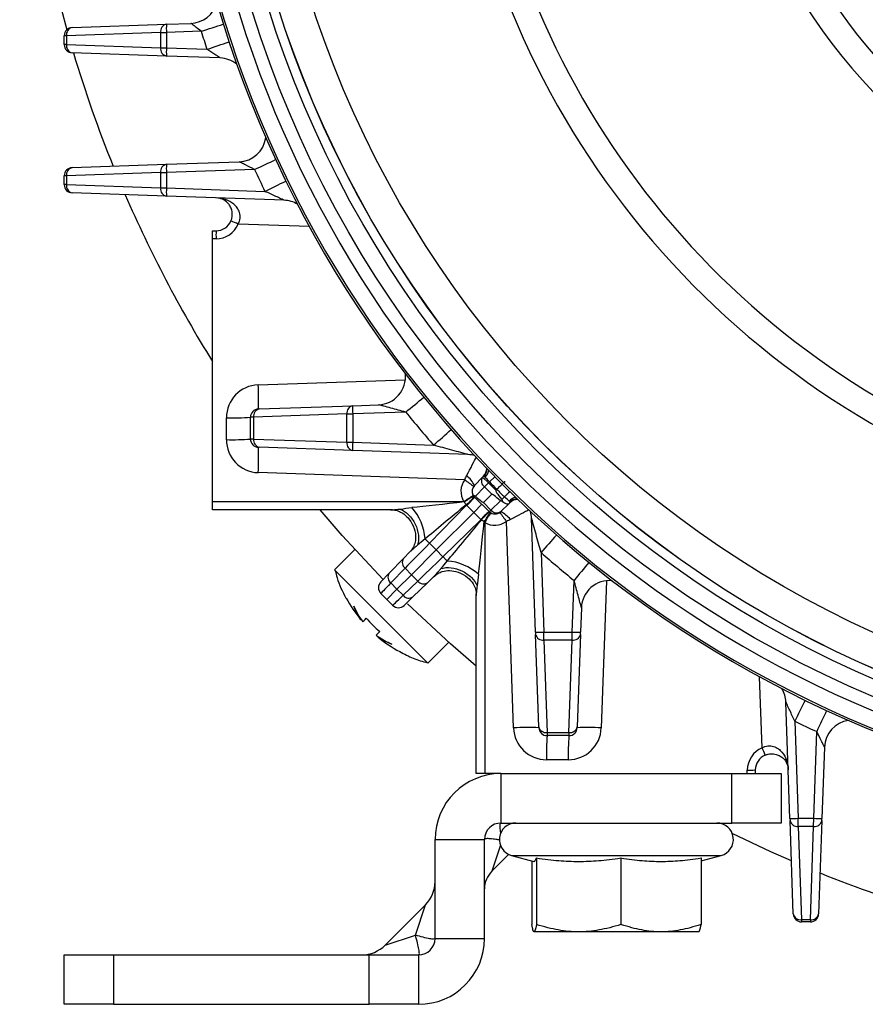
# Model space of a CAD drawing. Header units: millimetres. Extents: x -1087 to -132, y -334 to 655.
# Tile 31 of 63: x -658 to -607, y 27 to 86. Entities that reach past the tile are written whole.
import ezdxf

# ---------------------------------------------------------------- set-up
doc = ezdxf.new("R2010")
doc.units = ezdxf.units.MM

msp = doc.modelspace()

# ---------------------------------------------------------------- linework, layer by layer
at = {"color": 7, "linetype": 'Continuous', "lineweight": 25}
for p, q in [((-655.018, 85.99), (-649.3, 86.189)), ((-649.3, 86.189), (-647.823, 86.241)), ((-655.364, 85.49), (-655.501, 85.49)), ((-655.501, 84.956), (-655.501, 85.49)), ((-649.645, 85.69), (-655.364, 85.49)), ((-655.364, 85.49), (-655.364, 84.956)), ((-649.645, 85.69), (-649.296, 85.69)), ((-649.645, 84.756), (-649.645, 85.69)), ((-647.192, 85.763), (-649.296, 85.69)), ((-649.296, 85.69), (-649.296, 84.756)), ((-655.364, 84.956), (-655.501, 84.956)), ((-655.364, 84.956), (-649.645, 84.756)), ((-649.3, 84.256), (-655.018, 84.456)), ((-649.645, 84.756), (-649.296, 84.756)), ((-646.043, 84.142), (-649.3, 84.256)), ((-649.296, 84.756), (-646.839, 84.67)), ((-655.018, 77.49), (-649.3, 77.689)), ((-649.3, 77.689), (-644.895, 77.843)), ((-649.645, 77.19), (-655.364, 76.99)), ((-649.645, 77.19), (-649.296, 77.19)), ((-649.645, 76.256), (-649.645, 77.19)), ((-643.953, 77.376), (-649.296, 77.19)), ((-649.296, 77.19), (-649.296, 76.256)), ((-655.501, 76.456), (-655.501, 76.99)), ((-655.364, 76.99), (-655.501, 76.99)), ((-655.364, 76.99), (-655.364, 76.456)), ((-655.364, 76.456), (-655.501, 76.456)), ((-655.364, 76.456), (-649.645, 76.256)), ((-649.3, 75.756), (-655.018, 75.956)), ((-649.645, 76.256), (-649.296, 76.256)), ((-649.296, 76.256), (-643.321, 76.047)), ((-642.164, 75.507), (-649.3, 75.756)), ((-646.501, 73.647), (-646.283, 73.651)), ((-646.501, 73.16), (-646.501, 73.647)), ((-640.629, 73.915), (-644.939, 74.065)), ((-646.288, 73.164), (-646.501, 73.16)), ((-646.501, 57.236), (-646.501, 73.16)), ((-643.731, 64.305), (-634.805, 64.616)), ((-643.663, 62.847), (-643.718, 62.845)), ((-643.663, 62.847), (-638, 63.045)), ((-638, 63.045), (-636.436, 63.099)), ((-645.662, 60.982), (-645.662, 62.306)), ((-644.009, 62.347), (-644.201, 62.345)), ((-644.201, 61.022), (-644.201, 62.345)), ((-638.345, 62.545), (-644.009, 62.347)), ((-644.009, 62.347), (-644.009, 61.02)), ((-638.345, 62.545), (-637.996, 62.545)), ((-638.345, 60.822), (-638.345, 62.545)), ((-634.782, 62.657), (-637.996, 62.545)), ((-637.996, 62.545), (-637.996, 60.822)), ((-644.009, 61.02), (-644.201, 61.022)), ((-644.009, 61.02), (-638.345, 60.822)), ((-643.718, 60.522), (-643.663, 60.52)), ((-638, 60.322), (-643.663, 60.52)), ((-638.345, 60.822), (-637.996, 60.822)), ((-637.996, 60.822), (-633.091, 60.651)), ((-630.997, 60.078), (-638, 60.322)), ((-631.2, 58.546), (-643.731, 58.984)), ((-630.608, 58.205), (-630.116, 58.712)), ((-630.116, 58.712), (-630.066, 58.763)), ((-630.116, 58.712), (-629.757, 58.364)), ((-629.703, 58.419), (-629.38, 58.736)), ((-630.007, 58.114), (-630.554, 57.551)), ((-630.007, 58.114), (-629.757, 58.364)), ((-629.56, 57.667), (-630.007, 58.114)), ((-629.703, 58.419), (-629.757, 58.364)), ((-629.757, 58.364), (-629.308, 57.915)), ((-629.256, 57.968), (-629.308, 57.915)), ((-629.721, 56.62), (-630.603, 57.503)), ((-630.07, 57.176), (-629.56, 57.667)), ((-628.957, 57.347), (-628.791, 57.508)), ((-646.501, 57.236), (-631.269, 57.236)), ((-646.501, 56.723), (-646.501, 57.236)), ((-631.099, 57.009), (-633.342, 54.701)), ((-630.657, 56.567), (-631.08, 56.99)), ((-630.657, 56.567), (-630.162, 57.062)), ((-630.07, 57.176), (-629.608, 56.714)), ((-629.608, 56.714), (-629.026, 57.279)), ((-628.511, 57.108), (-629.019, 56.615)), ((-628.46, 57.158), (-628.511, 57.108)), ((-635.589, 56.723), (-646.501, 56.723)), ((-635.598, 56.723), (-635.589, 56.723)), ((-632.932, 54.291), (-630.657, 56.567)), ((-630.234, 56.144), (-630.657, 56.567)), ((-626.904, 49.306), (-627.146, 56.226)), ((-632.523, 53.882), (-630.215, 56.125)), ((-629.988, 55.954), (-629.988, 40.723)), ((-628.24, 43.492), (-628.677, 56.023)), ((-633.342, 54.701), (-632.932, 54.291)), ((-637.864, 54.31), (-639.093, 53.08)), ((-635.785, 52.877), (-634.919, 53.768)), ((-634.919, 53.768), (-634.522, 54.177)), ((-632.932, 54.291), (-634.432, 52.791)), ((-632.932, 54.291), (-632.523, 53.882)), ((-626.573, 54.133), (-626.404, 49.31)), ((-634.82, 53.179), (-635.686, 52.288)), ((-634.432, 52.791), (-634.82, 53.179)), ((-639.093, 53.08), (-636.265, 50.251)), ((-636.296, 52.352), (-635.785, 52.877)), ((-634.432, 52.791), (-635.311, 51.913)), ((-634.044, 52.404), (-634.432, 52.791)), ((-633.046, 52.702), (-633.455, 52.304)), ((-635.686, 52.288), (-635.311, 51.913)), ((-634.936, 51.538), (-634.044, 52.404)), ((-633.455, 52.304), (-634.347, 51.438)), ((-624.676, 49.31), (-624.566, 52.442)), ((-622.607, 52.419), (-622.919, 43.492)), ((-635.932, 51.291), (-636.291, 51.65)), ((-635.932, 51.291), (-635.311, 51.913)), ((-635.311, 51.913), (-634.936, 51.538)), ((-634.347, 51.438), (-634.872, 50.928)), ((-630.501, 40.723), (-630.501, 51.635)), ((-630.501, 51.635), (-630.501, 51.626)), ((-635.574, 50.933), (-635.932, 51.291)), ((-624.124, 50.788), (-624.176, 49.306)), ((-636.265, 50.251), (-633.437, 47.423)), ((-626.904, 49.306), (-626.899, 49.166)), ((-626.703, 43.56), (-626.899, 49.166)), ((-626.404, 49.31), (-624.676, 49.31)), ((-626.4, 48.821), (-626.404, 49.31)), ((-624.681, 48.821), (-624.676, 49.31)), ((-624.181, 49.166), (-624.377, 43.56)), ((-624.181, 49.166), (-624.176, 49.306)), ((-633.437, 47.423), (-632.169, 48.69)), ((-624.681, 48.821), (-626.4, 48.821)), ((-626.4, 48.821), (-626.204, 43.215)), ((-624.876, 43.215), (-624.681, 48.821)), ((-613.158, 42.285), (-613.309, 46.593)), ((-611.47, 38.006), (-611.717, 45.06)), ((-611.176, 43.902), (-610.971, 38.01)), ((-626.703, 43.56), (-626.702, 43.505)), ((-626.204, 43.215), (-624.876, 43.215)), ((-626.204, 43.215), (-626.202, 43.023)), ((-624.878, 43.023), (-626.202, 43.023)), ((-624.876, 43.215), (-624.878, 43.023)), ((-624.379, 43.505), (-624.377, 43.56)), ((-610.031, 38.01), (-609.847, 43.271)), ((-609.38, 42.329), (-609.531, 38.006)), ((-624.918, 41.562), (-626.241, 41.562)), ((-629.988, 40.723), (-630.501, 40.723)), ((-629.001, 40.723), (-629.988, 40.723)), ((-629.001, 40.723), (-629.001, 37.723)), ((-629.001, 40.723), (-615.001, 40.723)), ((-615.001, 37.723), (-615.001, 40.723)), ((-615.001, 40.723), (-612.001, 40.723)), ((-614.063, 40.723), (-614.059, 40.936)), ((-613.573, 40.94), (-613.576, 40.723)), ((-612.001, 40.723), (-612.001, 37.723)), ((-629.001, 37.723), (-615.001, 37.723)), ((-612.001, 37.723), (-615.001, 37.723)), ((-611.47, 38.006), (-611.465, 37.866)), ((-611.268, 32.205), (-611.465, 37.866)), ((-610.971, 38.01), (-610.031, 38.01)), ((-610.966, 37.521), (-610.971, 38.01)), ((-610.036, 37.521), (-610.031, 38.01)), ((-609.536, 37.866), (-609.734, 32.205)), ((-609.536, 37.866), (-609.531, 38.006)), ((-610.036, 37.521), (-610.966, 37.521)), ((-610.966, 37.521), (-610.768, 31.86)), ((-610.234, 31.86), (-610.036, 37.521)), ((-633.001, 36.723), (-630.001, 36.723)), ((-633.001, 30.723), (-633.001, 36.723)), ((-630.001, 30.723), (-630.001, 36.723)), ((-629.037, 36.37), (-629.562, 34.796)), ((-628.536, 35.822), (-629.562, 34.796)), ((-628.36, 35.757), (-627.01, 35.395)), ((-628.36, 35.757), (-615.642, 35.757)), ((-627.135, 35.429), (-627.135, 31.569)), ((-626.855, 35.6), (-626.855, 31.569)), ((-621.721, 35.6), (-621.721, 31.569)), ((-616.867, 35.429), (-615.642, 35.757)), ((-616.867, 35.6), (-616.867, 31.569)), ((-636.031, 30.308), (-633.587, 32.753)), ((-634.198, 30.92), (-633.587, 32.753)), ((-610.768, 31.86), (-610.234, 31.86)), ((-610.768, 31.86), (-610.768, 31.723)), ((-610.234, 31.723), (-610.768, 31.723)), ((-610.234, 31.86), (-610.234, 31.723)), ((-624.288, 31.123), (-626.995, 31.123)), ((-619.294, 31.123), (-624.288, 31.123)), ((-617.007, 31.123), (-619.294, 31.123)), ((-636.031, 30.308), (-634.198, 30.92)), ((-633.001, 30.723), (-630.001, 30.723)), ((-655.501, 26.723), (-655.501, 29.723)), ((-655.501, 29.723), (-652.501, 29.723)), ((-652.501, 29.723), (-652.501, 26.723)), ((-652.501, 29.723), (-637.001, 29.723)), ((-637.001, 26.723), (-637.001, 29.723)), ((-637.001, 29.723), (-634.001, 29.723)), ((-634.001, 29.723), (-634.001, 26.723)), ((-652.501, 26.723), (-655.501, 26.723)), ((-652.501, 26.723), (-637.001, 26.723)), ((-634.001, 26.723), (-637.001, 26.723))]:
    msp.add_line(p, q, dxfattribs=at)
at = {"color": 7, "linetype": 'Continuous', "lineweight": 25, "flags": 128}
for points in [[(-636.152, 52.499), (-638.63, 55.165), (-639.976, 56.723)], [(-633.605, 54.957), (-633.58, 54.932), (-633.551, 54.904), (-633.52, 54.874), (-633.487, 54.842), (-633.453, 54.809), (-633.416, 54.774), (-633.379, 54.737), (-633.342, 54.701)], [(-632.523, 53.882), (-632.486, 53.844), (-632.45, 53.807), (-632.415, 53.771), (-632.381, 53.736), (-632.349, 53.703), (-632.319, 53.672), (-632.292, 53.644), (-632.267, 53.618)], [(-630.501, 47.248), (-632.059, 48.593), (-634.678, 51.026)], [(-611.38, 35.422), (-612.634, 35.979), (-614.969, 37.086)]]:
    msp.add_lwpolyline(points, dxfattribs=at)
at = {"color": 7, "linetype": 'Continuous', "lineweight": 25}
for radius in [66.577, 65.581, 65.008, 65.004, 63.004]:
    msp.add_circle((-580.497, 106.723), radius, dxfattribs=at)
for centre, radius, start, end in [((-580.501, 106.723), 77.7, 164.41878, 195.58122), ((-580.497, 106.723), 51.777, 191.9803, 257.28777), ((-580.497, 106.723), 50.233, 193.96245, 257.11657), ((-580.497, 106.723), 34.223, 200.13683, 247.79151), ((-580.497, 106.723), 68.5, 190.78379, 259.20998), ((-580.497, 106.723), 68.378, 190.61809, 259.37568), ((-580.497, 106.723), 67.378, 190.61809, 259.37568), ((-580.497, 106.723), 35.767, 200.25063, 249.90368), ((-647.882, 87.94), 1.7, 272, 344.70897), ((-649.206, 85.755), 0.444, 102.23721, 188.48193), ((-644.521, 85.981), 4.784, 177.50607, 183.49404), ((-683.077, 200.55), 120.265, 287.36032, 288.03263), ((-655.001, 85.49), 0.5, 92, 180), ((-654.924, 85.555), 0.444, 102.23721, 188.48193), ((-580.456, 106.723), 69.95, 197.43589, 198.37667), ((-655.001, 84.956), 0.5, 180, 268), ((-654.924, 84.89), 0.444, 171.51807, 257.76279), ((-682.729, 193.211), 114.32, 288.29711, 289.00449), ((-580.501, 106.723), 77.7, 196.65507, 202.0312), ((-649.206, 84.69), 0.444, 171.51807, 257.76279), ((-644.521, 84.464), 4.784, 176.50596, 182.49393), ((-646.102, 82.443), 1.7, 51.18129, 88), ((-644.954, 79.542), 1.7, 272, 351.98767), ((-649.206, 77.255), 0.444, 102.23721, 188.48193), ((-644.521, 77.481), 4.784, 177.50607, 183.49404), ((-679.889, 155.511), 86.003, 294.69887, 295.64029), ((-655.001, 76.99), 0.5, 92, 180), ((-654.924, 77.055), 0.444, 102.23721, 188.48193), ((-580.456, 106.723), 69.95, 204.80533, 206.01039), ((-679.268, 150.079), 82.297, 295.89898, 296.88305), ((-655.001, 76.456), 0.5, 180, 268), ((-654.924, 76.39), 0.444, 171.51807, 257.76279), ((-649.206, 76.19), 0.444, 171.51807, 257.76279), ((-644.521, 75.964), 4.784, 176.50596, 182.49393), ((-580.501, 106.723), 77.7, 203.41671, 211.85127), ((-642.223, 73.808), 1.7, 58.95483, 88), ((-646.301, 74.651), 1, 271, 336.46949), ((-648.56, 66.044), 8.8, 65.70156, 68.84537), ((-641.595, 73.366), 4.697, 176.51581, 182.45742), ((-646.314, 74.664), 1.5, 271, 336.46949), ((-636.495, 64.798), 1.7, 272, 5.91435), ((-643.662, 62.306), 2, 92, 180), ((-658.048, 63.446), 14.342, 357.59618, 3.43084), ((-670.863, 107.399), 57.478, 308.88436, 310.29835), ((-643.701, 62.345), 0.5, 92, 180), ((-643.569, 62.413), 0.444, 102.23721, 188.48193), ((-637.906, 62.61), 0.444, 102.23721, 188.48193), ((-633.221, 62.836), 4.784, 177.50607, 183.49404), ((-645.303, 76.154), 13.853, 268.51643, 274.56312), ((-580.456, 106.723), 69.95, 219.04698, 221.19631), ((-669.199, 102.151), 55.01, 311.02574, 312.5042), ((-645.303, 74.831), 13.853, 268.51643, 274.56312), ((-643.662, 60.982), 2, 180, 268), ((-643.701, 61.022), 0.5, 180, 268), ((-643.569, 60.954), 0.444, 171.51807, 257.76279), ((-658.055, 59.875), 14.352, 356.44035, 2.58506), ((-637.906, 60.757), 0.444, 171.51807, 257.76279), ((-633.221, 60.531), 4.784, 176.50596, 182.49393), ((-631.056, 58.379), 1.7, 74.64312, 88), ((-630.568, 59.251), 0.7, 315.82368, 358.93275), ((-630.571, 59.257), 0.735, 316.92126, 356.11381), ((-632.092, 57.477), 1.652, 26.13047, 52.60307), ((-629.742, 58.471), 0.445, 147.13316, 233.43818), ((-630.532, 59.294), 0.811, 314.31435, 346.74782), ((-630.231, 57.838), 1.2, 143.84425, 210.1282), ((-613.826, 82.045), 29.224, 233.52162, 234.84387), ((-630.25, 57.856), 0.5, 135.82368, 205.62942), ((-580.501, 106.723), 68.95, 224.47196, 225), ((-580.519, 106.741), 68.95, 225.02153, 225.56496), ((-633.554, 61.515), 4.85, 298.09569, 306.2983), ((-626.784, 51.146), 7.502, 121.10298, 126.19971), ((-632.108, 58.483), 1.753, 304.36338, 327.28398), ((-634.25, 60.558), 4.746, 311.5949, 320.05246), ((-634.313, 60.47), 4.75, 312.89145, 321.34877), ((-630.25, 57.856), 0.5, 205.62942, 225), ((-618.219, 47.177), 14.782, 133.90965, 135.66342), ((-627.929, 56.691), 0.813, 103.38318, 135.71784), ((-627.966, 56.652), 0.739, 94.27101, 133.02362), ((-627.972, 56.656), 0.7, 91.07963, 134.17632), ((-636.739, 54.754), 3.14, 3.70523, 42.07197), ((-630.231, 57.838), 1.2, 223.70233, 225), ((-626.754, 52.911), 4.75, 128.65123, 137.10855), ((-626.665, 52.974), 4.746, 129.94754, 138.4051), ((-628.741, 55.115), 1.753, 122.71602, 145.63662), ((-636.077, 60.439), 7.502, 323.80029, 328.89702), ((-625.709, 53.67), 4.85, 143.7017, 151.90431), ((-630.044, 57.121), 0.596, 302.81061, 316.97506), ((-629.367, 56.974), 0.5, 225, 314.17632), ((-629.26, 56.984), 0.44, 217.69273, 303.16548), ((-605.179, 73.397), 29.224, 215.15613, 216.47838), ((-629.746, 55.132), 1.652, 37.39693, 63.86953), ((-628.845, 56.167), 1.7, 2, 15.22037), ((-629.385, 56.992), 1.2, 225, 226.29767), ((-629.385, 56.992), 1.2, 239.8718, 306.15575), ((-585.059, 18.012), 55.028, 137.4965, 138.97409), ((-634.551, 53.527), 0.44, 146.83452, 232.30727), ((-580.501, 106.767), 69.95, 228.80369, 230.95302), ((-632.47, 50.485), 3.14, 47.92803, 86.29477), ((-579.802, 16.341), 57.508, 139.70271, 141.1154), ((-635.417, 52.636), 0.44, 146.83452, 232.30727), ((-635.937, 52.003), 0.5, 135.82368, 225), ((-633.696, 52.673), 0.44, 217.69273, 303.16548), ((-622.425, 50.729), 1.7, 84.13142, 178), ((-634.587, 51.807), 0.44, 217.69273, 303.16548), ((-635.22, 51.287), 0.5, 225, 314.17632), ((-626.696, 54.085), 4.784, 267.50607, 273.49404), ((-626.465, 49.26), 0.444, 192.23721, 278.48193), ((-624.615, 49.26), 0.444, 261.51807, 347.76279), ((-624.384, 54.085), 4.784, 266.50596, 272.49393), ((-613.416, 45.001), 1.7, 2, 30.93803), ((-537.023, 7.896), 82.432, 153.11926, 154.10048), ((-531.577, 7.271), 86.153, 154.36206, 155.30058), ((-580.501, 106.767), 69.95, 243.98961, 245.19467), ((-607.682, 42.27), 1.7, 98.14118, 178), ((-627.349, 29.168), 14.352, 87.41494, 93.55965), ((-626.241, 43.562), 2, 182, 270), ((-626.269, 43.654), 0.444, 192.23721, 278.48193), ((-626.202, 43.523), 0.5, 182, 270), ((-612.393, 41.921), 13.853, 175.43688, 181.48357), ((-611.069, 41.921), 13.853, 175.43688, 181.48357), ((-624.918, 43.562), 2, 270, 358), ((-624.878, 43.523), 0.5, 270, 358), ((-624.811, 43.654), 0.444, 261.51807, 347.76279), ((-623.777, 29.176), 14.342, 86.56916, 92.40382), ((-612.56, 40.91), 1.5, 113.53051, 179), ((-612.573, 40.923), 1, 113.53051, 179), ((-621.179, 38.664), 8.8, 21.15463, 24.29844), ((-629.001, 36.723), 4, 90, 180), ((-613.858, 45.628), 4.697, 267.54258, 273.48419), ((-629.001, 36.723), 1, 90, 180), ((-628.101, 36.723), 1, 90, 255), ((-615.901, 36.723), 1, 285, 90), ((-611.262, 42.785), 4.784, 267.50607, 273.49404), ((-611.031, 37.96), 0.444, 192.23721, 278.48193), ((-609.97, 37.96), 0.444, 261.51807, 347.76279), ((-609.74, 42.785), 4.784, 266.50596, 272.49393), ((-628.501, 33.736), 1.5, 135, 180), ((-580.501, 106.723), 77.7, 247.9688, 253.34493), ((-635.001, 34.167), 2, 315, 0), ((-610.834, 32.299), 0.444, 192.23721, 278.48193), ((-610.768, 32.223), 0.5, 182, 270), ((-610.168, 32.299), 0.444, 261.51807, 347.76279), ((-610.234, 32.223), 0.5, 270, 358), ((-634.001, 30.723), 4, 270, 0), ((-634.001, 30.723), 1, 270, 0), ((-637.446, 31.723), 2, 270, 315)]:
    msp.add_arc(centre, radius, start, end, dxfattribs=at)
for centre, major_axis, ratio, start_param, end_param in [((-631.216, 58.585), (0.777, 1.474), 0.010246, 4.857507, 5.839692), ((-643.321, 70.928), (-13.252, 13.752), 0.018516, 2.889062, 3.141593), ((-615.809, 44.415), (13.752, -13.251), 0.018504, 2.87925, 3.140907), ((-619.765, 48.371), (-9.544, 9.544), 0.037045, 0, 0.311761), ((-630.866, 57.223), (4.728, 0.5), 0.003027, 1.644418, 2.417234), ((-630.866, 57.223), (3.654, 3.044), 0.003876, 1.636885, 2.415139), ((-630.25, 57.856), (0.837, 0.861), 0.416537, 3.038833, 3.104568), ((-628.86, 57.467), (-0.348, 0.359), 0.414008, 1.844053, 3.141593), ((-628.639, 56.008), (1.474, 0.777), 0.010246, 0.443763, 1.425679), ((-630.001, 56.358), (3.044, 3.654), 0.003876, 3.868046, 4.6463), ((-630.001, 56.358), (0.5, 4.728), 0.003027, 3.865951, 4.638767), ((-629.367, 56.974), (0.861, 0.837), 0.416537, 3.178617, 3.244352), ((-633.329, 54.688), (2.096, 2.147), 0.006169, 1.570722, 2.356121), ((-632.536, 53.895), (2.147, 2.096), 0.006169, 3.927065, 4.712463), ((-634.195, 53.796), (2.096, 2.147), 0.006169, 2.356121, 3.141519), ((-633.427, 53.029), (2.147, 2.096), 0.006169, 3.141667, 3.927065)]:
    msp.add_ellipse(centre, major_axis=major_axis, ratio=ratio, start_param=start_param, end_param=end_param, dxfattribs=at)
for points, knots in [([(-647.192, 85.763), (-647.329, 85.867), (-647.464, 85.974), (-647.641, 86.112), (-647.696, 86.155), (-647.783, 86.219), (-647.815, 86.241), (-647.823, 86.241)], [0, 0, 0, 0, 0.5, 0.5, 0.75, 0.75, 1, 1, 1, 1]), ([(-646.043, 84.142), (-646.038, 84.142), (-646.048, 84.15), (-646.085, 84.177), (-646.113, 84.196), (-646.207, 84.258), (-646.281, 84.306), (-646.512, 84.455), (-646.676, 84.562), (-646.839, 84.67)], [0, 0, 0, 0, 0.125, 0.125, 0.25, 0.25, 0.5, 0.5, 1, 1, 1, 1]), ([(-643.953, 77.376), (-644.141, 77.47), (-644.328, 77.564), (-644.591, 77.697), (-644.676, 77.741), (-644.785, 77.795), (-644.818, 77.811), (-644.871, 77.835), (-644.89, 77.843), (-644.895, 77.843)], [0, 0, 0, 0, 0.5, 0.5, 0.75, 0.75, 0.875, 0.875, 1, 1, 1, 1]), ([(-642.164, 75.507), (-642.158, 75.507), (-642.185, 75.52), (-642.259, 75.556), (-642.306, 75.578), (-642.452, 75.645), (-642.558, 75.694), (-642.879, 75.841), (-643.101, 75.944), (-643.321, 76.047)], [0, 0, 0, 0, 0.125, 0.125, 0.25, 0.25, 0.5, 0.5, 1, 1, 1, 1]), ([(-644.939, 74.065), (-644.908, 74.119), (-644.882, 74.175), (-644.844, 74.292), (-644.83, 74.353), (-644.811, 74.533), (-644.824, 74.651), (-644.889, 74.866), (-644.941, 74.963), (-645.062, 75.132), (-645.132, 75.205), (-645.361, 75.398), (-645.532, 75.487), (-645.892, 75.611), (-646.078, 75.644), (-646.266, 75.65)], [0, 0, 0, 0, 0.0625, 0.0625, 0.125, 0.125, 0.25, 0.25, 0.375, 0.375, 0.5, 0.5, 0.75, 0.75, 1, 1, 1, 1]), ([(-645.384, 74.252), (-645.36, 74.307), (-645.341, 74.364), (-645.314, 74.48), (-645.305, 74.539), (-645.296, 74.709), (-645.31, 74.814), (-645.359, 75), (-645.395, 75.083), (-645.478, 75.225), (-645.525, 75.285), (-645.676, 75.445), (-645.788, 75.519), (-646.022, 75.62), (-646.144, 75.646), (-646.266, 75.65)], [0, 0, 0, 0, 0.0625, 0.0625, 0.125, 0.125, 0.25, 0.25, 0.375, 0.375, 0.5, 0.5, 0.75, 0.75, 1, 1, 1, 1]), ([(-634.782, 62.657), (-635.084, 62.737), (-635.385, 62.818), (-635.827, 62.938), (-635.973, 62.977), (-636.181, 63.034), (-636.248, 63.052), (-636.339, 63.076), (-636.368, 63.084), (-636.414, 63.095), (-636.432, 63.099), (-636.436, 63.099)], [0, 0, 0, 0, 0.5, 0.5, 0.75, 0.75, 0.875, 0.875, 0.9375, 0.9375, 1, 1, 1, 1]), ([(-630.997, 60.078), (-630.993, 60.078), (-631.023, 60.086), (-631.094, 60.106), (-631.135, 60.117), (-631.261, 60.151), (-631.35, 60.175), (-631.618, 60.247), (-631.801, 60.296), (-632.352, 60.446), (-632.721, 60.548), (-633.091, 60.651)], [0, 0, 0, 0, 0.0625, 0.0625, 0.125, 0.125, 0.25, 0.25, 0.5, 0.5, 1, 1, 1, 1]), ([(-629.256, 57.968), (-629.19, 58.033), (-629.126, 58.097), (-629.005, 58.216), (-628.95, 58.27), (-628.857, 58.36), (-628.819, 58.396), (-628.767, 58.443), (-628.753, 58.455), (-628.752, 58.454)], [0, 0, 0, 0, 0.25, 0.25, 0.5, 0.5, 0.75, 0.75, 1, 1, 1, 1]), ([(-630.701, 57.64), (-630.678, 57.628), (-630.654, 57.616), (-630.604, 57.588), (-630.578, 57.573), (-630.554, 57.551)], [0, 0, 0, 0, 0.5, 0.5, 1, 1, 1, 1]), ([(-635.589, 56.723), (-635.584, 56.723), (-635.573, 56.723), (-635.547, 56.725), (-635.512, 56.728), (-635.469, 56.733), (-635.416, 56.739), (-635.355, 56.746), (-635.284, 56.754), (-635.205, 56.763), (-635.148, 56.77), (-635.119, 56.774)], [0, 0, 0, 0, 0.055544, 0.122129, 0.201845, 0.295911, 0.405067, 0.529783, 0.670375, 0.827061, 1, 1, 1, 1]), ([(-635.119, 56.774), (-634.94, 56.704), (-634.761, 56.583), (-634.445, 56.264), (-634.307, 56.067), (-634.103, 55.641), (-634.036, 55.411), (-633.987, 54.97), (-634.006, 54.759), (-634.065, 54.58)], [0, 0, 0, 0, 0.25, 0.25, 0.5, 0.5, 0.75, 0.75, 1, 1, 1, 1]), ([(-635.698, 56.718), (-635.585, 56.718), (-635.376, 56.719), (-635.04, 56.581), (-634.693, 56.327), (-634.367, 55.88), (-634.164, 55.33), (-634.182, 54.819), (-634.319, 54.419), (-634.479, 54.235), (-634.565, 54.135)], [0, 0, 0, 0, 0.097008, 0.179688, 0.308218, 0.459166, 0.642306, 0.789819, 0.886176, 1, 1, 1, 1]), ([(-626.573, 54.133), (-626.676, 54.502), (-626.778, 54.873), (-626.927, 55.423), (-626.977, 55.607), (-627.049, 55.875), (-627.073, 55.965), (-627.107, 56.089), (-627.118, 56.13), (-627.137, 56.201), (-627.146, 56.231), (-627.146, 56.226)], [0, 0, 0, 0, 0.5, 0.5, 0.75, 0.75, 0.875, 0.875, 0.9375, 0.9375, 1, 1, 1, 1]), ([(-634.065, 54.58), (-634.096, 54.553), (-634.155, 54.503), (-634.236, 54.434), (-634.305, 54.374), (-634.363, 54.323), (-634.411, 54.281), (-634.449, 54.246), (-634.47, 54.227), (-634.48, 54.218)], [0, 0, 0, 0, 0.199905, 0.380062, 0.540897, 0.682843, 0.806352, 0.911896, 1, 1, 1, 1]), ([(-632.644, 53.158), (-632.465, 53.218), (-632.253, 53.236), (-631.812, 53.188), (-631.583, 53.121), (-631.156, 52.916), (-630.959, 52.778), (-630.641, 52.462), (-630.52, 52.284), (-630.45, 52.105)], [0, 0, 0, 0, 0.25, 0.25, 0.5, 0.5, 0.75, 0.75, 1, 1, 1, 1]), ([(-639.055, 53.038), (-639.023, 52.893), (-638.894, 52.307), (-638.618, 51.771), (-638.411, 51.367)], [0, 0, 0, 0, 0.24787, 1, 1, 1, 1]), ([(-633.088, 52.659), (-633.004, 52.734), (-632.849, 52.873), (-632.517, 53.009), (-632.097, 53.071), (-631.557, 52.955), (-631.042, 52.672), (-630.7, 52.289), (-630.512, 51.904), (-630.508, 51.66), (-630.505, 51.527)], [0, 0, 0, 0, 0.097019, 0.179166, 0.305201, 0.454248, 0.638675, 0.788942, 0.886021, 1, 1, 1, 1]), ([(-633.005, 52.744), (-632.994, 52.755), (-632.971, 52.781), (-632.928, 52.829), (-632.865, 52.901), (-632.771, 53.01), (-632.69, 53.105), (-632.644, 53.158)], [0, 0, 0, 0, 0.107945, 0.236017, 0.384926, 0.652773, 1, 1, 1, 1]), ([(-630.45, 52.105), (-630.455, 52.062), (-630.465, 51.981), (-630.478, 51.872), (-630.488, 51.782), (-630.495, 51.714), (-630.5, 51.663), (-630.501, 51.643), (-630.501, 51.635)], [0, 0, 0, 0, 0.253413, 0.470409, 0.651679, 0.798418, 0.912907, 1, 1, 1, 1]), ([(-624.124, 50.788), (-624.124, 50.791), (-624.128, 50.809), (-624.14, 50.855), (-624.147, 50.884), (-624.171, 50.975), (-624.19, 51.043), (-624.246, 51.25), (-624.286, 51.396), (-624.406, 51.838), (-624.487, 52.14), (-624.566, 52.442)], [0, 0, 0, 0, 0.0625, 0.0625, 0.125, 0.125, 0.25, 0.25, 0.5, 0.5, 1, 1, 1, 1]), ([(-635.141, 48.124), (-634.875, 47.978), (-634.34, 47.683), (-633.749, 47.528), (-633.45, 47.45)], [0, 0, 0, 0, 0.495764, 1, 1, 1, 1]), ([(-611.176, 43.902), (-611.28, 44.123), (-611.382, 44.345), (-611.531, 44.667), (-611.579, 44.773), (-611.647, 44.919), (-611.668, 44.966), (-611.704, 45.04), (-611.717, 45.065), (-611.717, 45.06)], [0, 0, 0, 0, 0.5, 0.5, 0.75, 0.75, 0.875, 0.875, 1, 1, 1, 1]), ([(-609.38, 42.329), (-609.38, 42.334), (-609.388, 42.353), (-609.413, 42.405), (-609.429, 42.439), (-609.484, 42.549), (-609.526, 42.633), (-609.659, 42.895), (-609.754, 43.083), (-609.847, 43.271)], [0, 0, 0, 0, 0.125, 0.125, 0.25, 0.25, 0.5, 0.5, 1, 1, 1, 1]), ([(-613.158, 42.285), (-613.104, 42.316), (-613.048, 42.341), (-612.932, 42.38), (-612.87, 42.393), (-612.69, 42.413), (-612.572, 42.399), (-612.358, 42.334), (-612.26, 42.283), (-612.091, 42.162), (-612.018, 42.092), (-611.825, 41.862), (-611.736, 41.691), (-611.613, 41.332), (-611.58, 41.145), (-611.573, 40.958)], [0, 0, 0, 0, 0.0625, 0.0625, 0.125, 0.125, 0.25, 0.25, 0.375, 0.375, 0.5, 0.5, 0.75, 0.75, 1, 1, 1, 1]), ([(-612.972, 41.84), (-612.916, 41.864), (-612.859, 41.883), (-612.743, 41.91), (-612.684, 41.918), (-612.515, 41.927), (-612.409, 41.914), (-612.223, 41.865), (-612.141, 41.828), (-611.999, 41.746), (-611.938, 41.699), (-611.778, 41.547), (-611.705, 41.436), (-611.604, 41.201), (-611.578, 41.08), (-611.573, 40.958)], [0, 0, 0, 0, 0.0625, 0.0625, 0.125, 0.125, 0.25, 0.25, 0.375, 0.375, 0.5, 0.5, 0.75, 0.75, 1, 1, 1, 1]), ([(-629.015, 37.112), (-629.016, 37.114), (-629.035, 37.244), (-629.054, 37.461), (-629.055, 37.683), (-629.018, 37.71), (-629.001, 37.723)], [0, 0, 0, 0, 0.005195, 0.339506, 0.689086, 1, 1, 1, 1]), ([(-629.1, 36.692), (-629.112, 36.694), (-629.158, 36.702), (-629.259, 36.718), (-629.474, 36.75), (-629.742, 36.777), (-629.961, 36.776), (-629.988, 36.74), (-630.001, 36.723)], [0, 0, 0, 0, 0.021627, 0.088554, 0.200487, 0.469169, 0.750122, 1, 1, 1, 1]), ([(-627.007, 35.408), (-626.998, 35.402), (-626.969, 35.383), (-626.918, 35.447), (-626.877, 35.547), (-626.855, 35.6)], [0, 0, 0, 0, 0.1797547, 0.5667995, 1, 1, 1, 1]), ([(-626.855, 35.6), (-626.361, 35.526), (-625.921, 35.475), (-625.082, 35.408), (-624.685, 35.393), (-623.891, 35.393), (-623.494, 35.408), (-622.656, 35.475), (-622.215, 35.526), (-621.721, 35.6)], [0, 0, 0, 0, 0.25, 0.25, 0.5, 0.5, 0.75, 0.75, 1, 1, 1, 1]), ([(-621.721, 35.6), (-621.254, 35.526), (-620.838, 35.475), (-620.045, 35.408), (-619.67, 35.393), (-618.919, 35.393), (-618.544, 35.408), (-617.751, 35.475), (-617.334, 35.526), (-616.867, 35.6)], [0, 0, 0, 0, 0.25, 0.25, 0.5, 0.5, 0.75, 0.75, 1, 1, 1, 1]), ([(-626.995, 31.123), (-627.017, 31.123), (-627.039, 31.159), (-627.085, 31.305), (-627.109, 31.415), (-627.135, 31.569)], [0, 0, 0, 0, 0.5, 0.5, 1, 1, 1, 1]), ([(-626.855, 31.569), (-626.881, 31.415), (-626.905, 31.305), (-626.951, 31.159), (-626.973, 31.123), (-626.995, 31.123)], [0, 0, 0, 0, 0.5, 0.5, 1, 1, 1, 1]), ([(-624.288, 31.123), (-624.701, 31.123), (-625.105, 31.159), (-625.945, 31.305), (-626.379, 31.415), (-626.855, 31.569)], [0, 0, 0, 0, 0.5, 0.5, 1, 1, 1, 1]), ([(-621.721, 31.569), (-622.197, 31.415), (-622.632, 31.305), (-623.472, 31.159), (-623.876, 31.123), (-624.288, 31.123)], [0, 0, 0, 0, 0.5, 0.5, 1, 1, 1, 1]), ([(-619.294, 31.123), (-619.684, 31.123), (-620.067, 31.159), (-620.861, 31.305), (-621.271, 31.415), (-621.721, 31.569)], [0, 0, 0, 0, 0.5, 0.5, 1, 1, 1, 1]), ([(-616.867, 31.569), (-617.317, 31.415), (-617.728, 31.305), (-618.522, 31.159), (-618.904, 31.123), (-619.294, 31.123)], [0, 0, 0, 0, 0.5, 0.5, 1, 1, 1, 1]), ([(-617.007, 31.123), (-616.984, 31.123), (-616.962, 31.159), (-616.917, 31.305), (-616.893, 31.415), (-616.867, 31.569)], [0, 0, 0, 0, 0.5, 0.5, 1, 1, 1, 1]), ([(-634.001, 29.723), (-633.971, 29.723), (-633.957, 29.754), (-633.953, 29.872), (-633.963, 29.958), (-634.001, 30.173), (-634.03, 30.301), (-634.103, 30.589), (-634.147, 30.751), (-634.198, 30.92)], [0, 0, 0, 0, 0.25, 0.25, 0.5, 0.5, 0.75, 0.75, 1, 1, 1, 1]), ([(-633.001, 30.723), (-633.001, 30.693), (-633.032, 30.679), (-633.15, 30.674), (-633.236, 30.684), (-633.451, 30.723), (-633.579, 30.752), (-633.867, 30.825), (-634.03, 30.869), (-634.198, 30.92)], [0, 0, 0, 0, 0.25, 0.25, 0.5, 0.5, 0.75, 0.75, 1, 1, 1, 1])]:
    msp.add_open_spline(points, degree=3, knots=knots, dxfattribs=at)
for points in [[(-631.2, 58.546), (-631.167, 58.63), (-631.13, 58.711), (-631.088, 58.79)], [(-630.034, 58.755), (-630.054, 58.762), (-630.066, 58.763), (-630.066, 58.763)], [(-629.965, 58.714), (-629.988, 58.74), (-630.016, 58.748), (-630.034, 58.755)], [(-629.703, 58.419), (-629.806, 58.531), (-629.904, 58.642), (-629.965, 58.714)], [(-628.511, 57.259), (-628.579, 57.318), (-628.684, 57.409), (-628.791, 57.508)], [(-635.119, 56.774), (-634.885, 56.802), (-634.647, 56.832), (-634.408, 56.858)], [(-631.215, 57.2), (-631.234, 57.211), (-631.252, 57.223), (-631.269, 57.236)], [(-631.119, 57.036), (-631.152, 57.09), (-631.184, 57.145), (-631.215, 57.2)], [(-628.909, 57.231), (-628.951, 57.239), (-628.993, 57.251), (-629.026, 57.279)], [(-628.957, 57.347), (-628.93, 57.313), (-628.918, 57.272), (-628.909, 57.231)], [(-628.47, 57.193), (-628.477, 57.211), (-628.486, 57.238), (-628.511, 57.259)], [(-628.46, 57.158), (-628.46, 57.158), (-628.462, 57.171), (-628.47, 57.193)], [(-629.58, 56.522), (-629.6, 56.531), (-629.619, 56.541), (-629.636, 56.552)], [(-630.023, 56.009), (-630.079, 56.04), (-630.134, 56.072), (-630.188, 56.105)], [(-629.988, 55.954), (-630, 55.972), (-630.012, 55.99), (-630.023, 56.009)], [(-628.434, 56.135), (-628.513, 56.094), (-628.594, 56.057), (-628.677, 56.023)], [(-633.605, 54.957), (-633.767, 54.83), (-633.92, 54.703), (-634.065, 54.58)], [(-634.48, 54.218), (-634.495, 54.205), (-634.509, 54.191), (-634.522, 54.177)], [(-632.644, 53.158), (-632.521, 53.304), (-632.393, 53.457), (-632.267, 53.618)], [(-633.046, 52.702), (-633.033, 52.715), (-633.019, 52.729), (-633.005, 52.744)], [(-630.366, 52.816), (-630.392, 52.576), (-630.421, 52.338), (-630.45, 52.105)], [(-638.395, 51.374), (-638.144, 50.906), (-637.849, 50.468), (-637.51, 50.059)], [(-637.934, 50.882), (-637.786, 50.544), (-637.604, 50.23), (-637.39, 49.939)], [(-637.51, 50.059), (-637.683, 50.309), (-637.825, 50.583), (-637.934, 50.882)], [(-637.39, 49.939), (-637.355, 49.974), (-637.284, 50.046), (-637.175, 50.154)], [(-637.175, 50.154), (-636.925, 49.863), (-636.654, 49.592), (-636.362, 49.341)], [(-636.577, 49.126), (-636.542, 49.161), (-636.47, 49.233), (-636.362, 49.341)], [(-636.577, 49.126), (-636.287, 48.912), (-635.972, 48.731), (-635.634, 48.582)], [(-636.457, 49.007), (-636.049, 48.668), (-635.61, 48.373), (-635.142, 48.121)], [(-635.634, 48.582), (-635.933, 48.692), (-636.208, 48.833), (-636.457, 49.007)]]:
    msp.add_open_spline(points, degree=3, dxfattribs=at)

doc.saveas('drawing.dxf')
